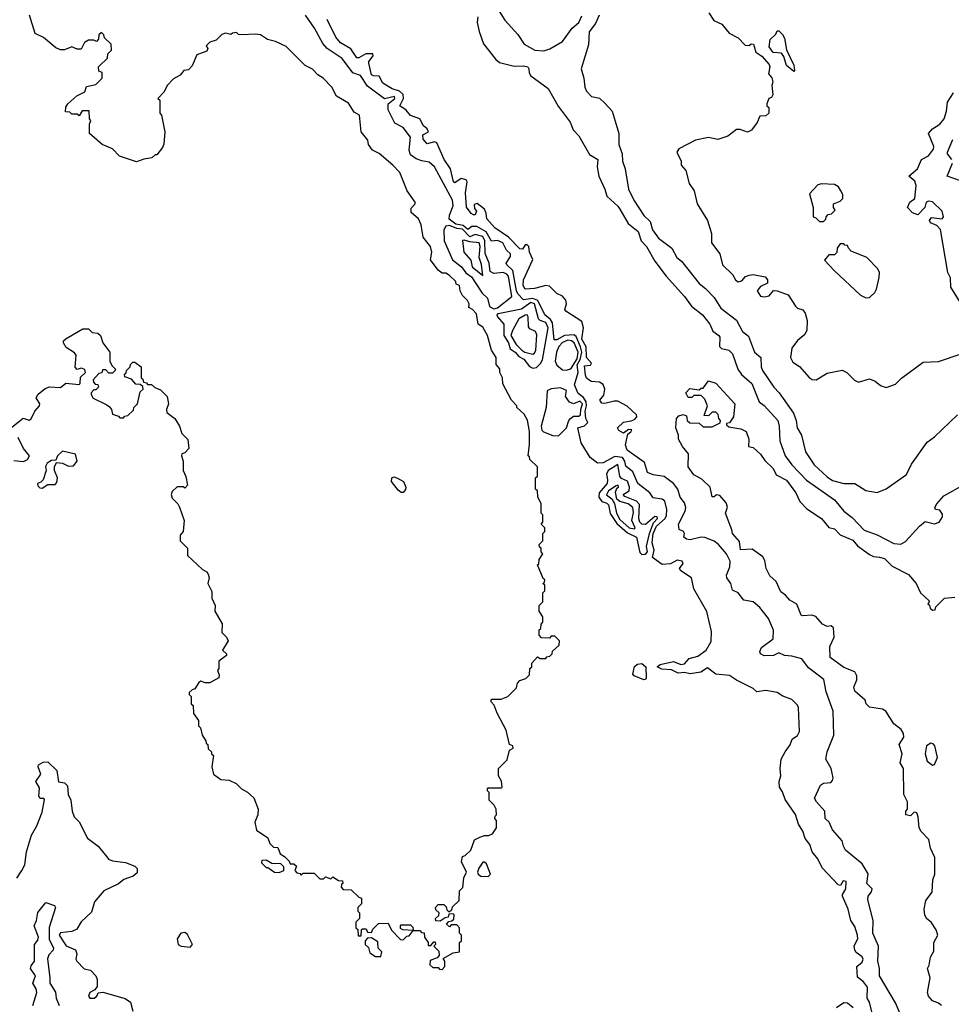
# Model space of a CAD drawing. Extents: x 1861455 to 2058065, y 200073 to 437907.
# Tile 41 of 256: x 1938254 to 1943286, y 270582 to 275900. Entities that reach past the tile are written whole.
import ezdxf

# ---------------------------------------------------------------- set-up
doc = ezdxf.new("R2010")
doc.units = 0

msp = doc.modelspace()

# ---------------------------------------------------------------- linework, layer by layer
at = {"layer": '0CON05XD'}
for points in [[(1940535, 270770), (1940550, 270785), (1940550, 270815), (1940541.7, 270828.3), (1940595, 270860), (1940630, 270865), (1940630, 270915), (1940640, 270925), (1940640, 270955), (1940630, 270965), (1940630, 270995), (1940615, 271010), (1940585, 271010), (1940575, 271000), (1940560, 271015), (1940571.7, 271028.3), (1940588.3, 271031.7), (1940598.3, 271041.7), (1940600, 271065), (1940595, 271070), (1940571.7, 271068.3), (1940568.3, 271051.7), (1940551.7, 271048.3), (1940525, 271030), (1940501.7, 271031.7), (1940500, 271045), (1940518.3, 271061.7), (1940520, 271075), (1940501.7, 271091.7), (1940500, 271105), (1940515, 271120), (1940545, 271120), (1940558.3, 271108.3), (1940561.7, 271091.7), (1940571.7, 271081.7), (1940588.3, 271091.7), (1940591.7, 271108.3), (1940627, 271143), (1940630, 271195), (1940647, 271213), (1940652.5, 271265), (1940666.7, 271295), (1940640.7, 271350.7), (1940645, 271380), (1940660, 271385), (1940690, 271415), (1940710.7, 271469.3), (1940740, 271485), (1940765, 271493.3), (1940787, 271493), (1940807, 271503), (1940830, 271535), (1940830, 271575), (1940820, 271585), (1940821.7, 271598.3), (1940830, 271605), (1940827.5, 271635), (1940816.7, 271656.7), (1940790, 271685), (1940790, 271725), (1940780, 271735), (1940780, 271745), (1940785, 271750), (1940855, 271750), (1940860, 271755), (1940857, 271787), (1940840, 271815), (1940840, 271855), (1940887, 271903), (1940900, 271955), (1940920, 271965), (1940918.3, 271978.3), (1940900, 271985), (1940881.7, 272061.7), (1940832.5, 272155), (1940817, 272197), (1940800, 272215), (1940800, 272225), (1940805, 272230), (1940855, 272230), (1940890, 272245), (1940938.3, 272291.7), (1940943, 272317), (1940955, 272330), (1940988.3, 272341.7), (1941008.3, 272361.7), (1941010, 272395), (1941020, 272405), (1941020, 272425), (1941051.7, 272458.3), (1941065, 272450), (1941095, 272450), (1941101.7, 272458.3), (1941118.3, 272461.7), (1941130, 272475), (1941131.7, 272488.3), (1941168.3, 272521.7), (1941170, 272545), (1941145, 272570), (1941125, 272570), (1941115, 272560), (1941071.7, 272561.7), (1941060, 272575), (1941060, 272605), (1941068.3, 272611.7), (1941070, 272635), (1941080, 272645), (1941080, 272675), (1941060, 272705), (1941060, 272735), (1941080, 272755), (1941080, 272805), (1941090, 272815), (1941090, 272845), (1941080, 272855), (1941088.3, 272861.7), (1941090, 272875), (1941081.7, 272881.7), (1941050, 272955), (1941058.3, 272961.7), (1941060, 272985), (1941080, 273015), (1941070, 273025), (1941070, 273045), (1941061.7, 273051.7), (1941060, 273065), (1941080, 273085), (1941080, 273125), (1941090, 273135), (1941090, 273155), (1941070, 273175), (1941080, 273185), (1941080, 273225), (1941070, 273235), (1941070, 273285), (1941053, 273323), (1941050, 273355), (1941040, 273365), (1941040, 273425), (1941050, 273435), (1941050, 273485), (1941010, 273525), (1941008.3, 273538.3), (1941000, 273545), (1941007.5, 273605), (1941007.5, 273675), (1940997, 273737), (1940979.3, 273769.3), (1940940, 273805), (1940940, 273815), (1940910, 273845), (1940863, 273933), (1940862.5, 273965), (1940847.5, 273995), (1940847.5, 274015), (1940828.3, 274038.3), (1940826.7, 274075), (1940802.5, 274115), (1940780, 274195), (1940755, 274240), (1940730, 274255), (1940721.7, 274311.7), (1940700, 274335), (1940680, 274345), (1940682.5, 274365), (1940673, 274383), (1940645, 274410), (1940632.5, 274435), (1940630, 274465), (1940611.7, 274471.7), (1940610, 274485), (1940575, 274517.5), (1940555, 274530), (1940535, 274530), (1940515, 274547.5), (1940473, 274603), (1940479.2, 274645), (1940472, 274675), (1940432.5, 274725), (1940421.7, 274791.7), (1940407.5, 274825), (1940368.3, 274858.3), (1940368.3, 274881.7), (1940390, 274905), (1940390, 274915), (1940347.5, 274975), (1940307.5, 275075), (1940270, 275115), (1940195, 275177.5), (1940160, 275195), (1940137.5, 275225), (1940135, 275250), (1940097.5, 275295), (1940090, 275385), (1940060.7, 275400.7), (1940029.3, 275449.3), (1939965, 275487.5), (1939940, 275535), (1939892.5, 275585), (1939865, 275602.5), (1939835, 275633.3), (1939795, 275652.5), (1939692.5, 275755), (1939635, 275782.5), (1939593, 275793), (1939555, 275817.5), (1939525, 275822.5), (1939455, 275817.5), (1939435, 275820), (1939425, 275830), (1939403, 275827), (1939395, 275820), (1939365, 275827.5), (1939345, 275820), (1939315, 275790), (1939281.7, 275778.3), (1939261.7, 275758.3), (1939270, 275745), (1939265, 275730), (1939210.7, 275709.3), (1939185, 275650), (1939165, 275630), (1939140, 275625), (1939120, 275600), (1939085, 275580), (1939050, 275545), (1939035, 275510), (1939000, 275475), (1939010, 275465), (1939010, 275395), (1939020, 275385), (1939037.5, 275295), (1939031.7, 275228.3), (1939025, 275210), (1938995, 275170), (1938985, 275170), (1938967, 275153), (1938925, 275147.5), (1938885, 275132.5), (1938793, 275163), (1938755, 275202.5), (1938700, 275225), (1938630, 275285), (1938630, 275335), (1938637.5, 275355), (1938630, 275365), (1938628.3, 275408.3), (1938591.7, 275408.3), (1938575, 275380), (1938565, 275390), (1938535, 275390), (1938525, 275400), (1938501.7, 275401.7), (1938503, 275427), (1938513.6, 275446.4), (1938561.7, 275488.3), (1938605, 275510), (1938615, 275540), (1938665, 275550), (1938700, 275585), (1938700, 275615), (1938681.7, 275621.7), (1938680, 275645), (1938728.3, 275691.7), (1938730, 275715), (1938750, 275735), (1938748.3, 275768.3), (1938711.7, 275801.7), (1938708.3, 275818.3), (1938695, 275830), (1938681.7, 275818.3), (1938680, 275795), (1938668.3, 275781.7), (1938655, 275790), (1938625, 275790), (1938603.6, 275776.4), (1938585, 275740), (1938565, 275740), (1938535, 275752.5), (1938495, 275737.5), (1938475, 275737.5), (1938448.3, 275748.3), (1938383, 275803), (1938337.5, 275825), (1938307.5, 275925)], [(1942868.3, 270498.3), (1942843.9, 270593.9), (1942832, 270615), (1942832.9, 270675), (1942812.6, 270702.6), (1942778.8, 270728.8), (1942776, 270785), (1942805, 270809.4), (1942810.4, 270825), (1942805, 270837.8), (1942771.9, 270861.9), (1942764.2, 270874.2), (1942762.3, 270897.7), (1942781.9, 270935), (1942780, 270955), (1942765, 271001.2), (1942744.1, 271034.1), (1942728.8, 271095), (1942697.5, 271165), (1942697.5, 271175), (1942716.2, 271205), (1942718.8, 271245), (1942701.2, 271248.8), (1942686.7, 271223.3), (1942675, 271227.5), (1942589.3, 271319.3), (1942565, 271367.5), (1942533.8, 271405), (1942521.2, 271445), (1942497.6, 271477.6), (1942485, 271517.5), (1942460, 271555), (1942445, 271607.5), (1942388.3, 271688.3), (1942375, 271730), (1942357.5, 271755), (1942356.7, 271785), (1942366, 271815), (1942361.2, 271855), (1942366.7, 271905), (1942388.8, 271945), (1942415, 271982.5), (1942426.4, 272013.6), (1942455, 272033.3), (1942465.8, 272055), (1942460, 272185), (1942455, 272197.5), (1942425, 272227.5), (1942376.4, 272246.4), (1942345, 272266.7), (1942285, 272277.5), (1942235, 272270), (1942215, 272287.5), (1942125, 272332), (1942087.9, 272357.9), (1942014.5, 272364.5), (1941969.3, 272399.3), (1941933.5, 272376.5), (1941875, 272367.5), (1941845, 272373.1), (1941810.6, 272370.6), (1941775, 272388.8), (1941721.7, 272391.7), (1941697.5, 272405), (1941712.7, 272417.3), (1941785, 272433.3), (1941825, 272416.2), (1941845, 272420), (1941870.6, 272449.4), (1941917.2, 272462.8), (1941962, 272495), (1941988.7, 272541.3), (1941990.8, 272595), (1941966.4, 272703.6), (1941896.2, 272825), (1941883.3, 272885), (1941825, 272923.3), (1941817.5, 272935), (1941837.6, 272962.4), (1941832.9, 272975), (1941805, 272981.2), (1941768.9, 272961.1), (1941725, 272957.5), (1941671.8, 272995), (1941681.6, 273035), (1941669.5, 273075), (1941675.5, 273125), (1941693.4, 273165), (1941740.5, 273205), (1941748.3, 273221.7), (1941749, 273255), (1941739.3, 273299.3), (1941725, 273310.4), (1941675, 273317.5), (1941657.5, 273345), (1941592.9, 273395), (1941565, 273457.5), (1941527.6, 273487.6), (1941522.5, 273515), (1941510, 273535), (1941469, 273541), (1941405, 273506.2), (1941375, 273504), (1941335.7, 273535.7), (1941287.5, 273615), (1941268.8, 273695), (1941305, 273707.1), (1941323.1, 273725), (1941312.2, 273745), (1941308, 273785), (1941316.4, 273815), (1941313.8, 273835), (1941299.8, 273859.8), (1941271.2, 273881.2), (1941251.6, 273928.4), (1941270.3, 273995), (1941265.9, 274035), (1941281.6, 274065), (1941291, 274105), (1941283.4, 274133.4), (1941259.3, 274189.3), (1941247.6, 274197.6), (1941196.5, 274193.5), (1941155, 274170.9), (1941141, 274171), (1941132.5, 274262.5), (1941121, 274281), (1941091.3, 274305), (1941052.6, 274382.6), (1941025, 274394.1), (1940975, 274386), (1940945, 274419.5), (1940937, 274435), (1940918.3, 274545), (1940884.5, 274575), (1940881.5, 274585), (1940905, 274620), (1940905.9, 274635), (1940882.5, 274655), (1940863.6, 274695), (1940835, 274707.8), (1940802.9, 274702.9), (1940773.6, 274753.6), (1940723, 274783), (1940696.6, 274783.4), (1940675, 274766.8), (1940648.7, 274788.7), (1940609.5, 274795), (1940573.2, 274823.2), (1940575.5, 274845), (1940595.4, 274895), (1940590.8, 274925), (1940495, 275105.5), (1940465, 275129.6), (1940426.9, 275136.9), (1940395, 275147.7), (1940365, 275169.6), (1940357.5, 275195), (1940365, 275265.7), (1940325, 275318.5), (1940280.5, 275340.5), (1940243.8, 275413.8), (1940243.8, 275446.2), (1940280.8, 275475), (1940278.6, 275485), (1940225, 275471.8), (1940131.8, 275541.8), (1940095, 275598.1), (1940052.9, 275612.9), (1939995, 275690.4), (1939915.5, 275745), (1939891.4, 275771.4), (1939845.4, 275855), (1939798, 275925)], [(1940832, 275965), (1940875, 275896.7), (1940945, 275820), (1940978.3, 275768.3), (1941035.9, 275735.9), (1941085, 275732.5), (1941117.9, 275742.1), (1941185, 275782), (1941238, 275855), (1941273.8, 275885), (1941289.7, 275920.3)], [(1941383.1, 275925), (1941365, 275880), (1941330, 275835), (1941325.7, 275765), (1941287.1, 275635), (1941300.6, 275585), (1941305.7, 275535.7), (1941315, 275513.3), (1941342.5, 275485), (1941385, 275476.2), (1941417, 275447), (1941453.3, 275405), (1941471.2, 275351.2), (1941489.4, 275285), (1941490, 275225), (1941508.6, 275175), (1941510.6, 275135), (1941524.4, 275095), (1941542, 274985), (1941570.8, 274925), (1941625, 274842.5), (1941659.5, 274809.6), (1941671.8, 274765), (1941705, 274719.2), (1941776.4, 274666.3), (1941802.9, 274615), (1941828.6, 274595), (1941924.6, 274474.6), (1941958.5, 274448.5), (1942005, 274399.2), (1942040.9, 274340.9), (1942126.4, 274276.4), (1942157.9, 274215), (1942190.8, 274190.8), (1942223.5, 274105), (1942257.5, 274075), (1942259.2, 274025), (1942265.7, 274005), (1942327.8, 273915), (1942357.1, 273885), (1942433.3, 273775), (1942448.9, 273735), (1942454.3, 273695), (1942477.1, 273655), (1942498.1, 273565), (1942546, 273495), (1942615, 273430.6), (1942645, 273411.1), (1942705, 273395.6), (1942765, 273395.6), (1942825, 273356.2), (1942885, 273346.7), (1942933.6, 273366.4), (1943045, 273443.8), (1943071.2, 273498.8), (1943155, 273618.8), (1943195, 273646.2), (1943320, 273765)], [(1941976.4, 275936.4), (1942003.3, 275895), (1942046.1, 275876.1), (1942087, 275827), (1942135, 275802.5), (1942173, 275763), (1942195, 275760), (1942205, 275770), (1942218.3, 275768.3), (1942230, 275725), (1942263, 275703), (1942301.7, 275658.3), (1942306.7, 275645), (1942298.3, 275608.3), (1942316.1, 275586.1), (1942322.5, 275565), (1942317.5, 275545), (1942322.5, 275495), (1942315, 275480), (1942300, 275475), (1942290, 275445), (1942290, 275435), (1942300, 275425), (1942300, 275395), (1942285, 275380), (1942251.7, 275378.3), (1942237.5, 275345), (1942206.4, 275303.6), (1942185, 275293.3), (1942146.4, 275306.4), (1942125, 275306.7), (1942078.3, 275271.7), (1942025, 275253.3), (1941975, 275263.3), (1941905, 275248.8), (1941815, 275202.5), (1941803.3, 275185), (1941826.4, 275136.4), (1941827.5, 275115), (1941852.5, 275085), (1941870, 275015), (1941897.5, 274975), (1941913.3, 274905), (1941970, 274815), (1941990, 274745), (1941991.4, 274695), (1942036, 274635), (1942050, 274575), (1942105, 274523.8), (1942120.6, 274495), (1942135, 274484.6), (1942155, 274488.9), (1942175, 274512), (1942195, 274520), (1942215, 274523.3), (1942280.5, 274510.4), (1942293.3, 274495), (1942293.6, 274476.4), (1942255, 274459.2), (1942236.7, 274435), (1942255, 274406.9), (1942277.4, 274402.6), (1942302.4, 274407.7), (1942325, 274436.7), (1942345, 274436.2), (1942405, 274413.3), (1942445, 274352.5), (1942455, 274342.5), (1942485, 274332.5), (1942497.5, 274315), (1942507.5, 274275), (1942506.4, 274223.6), (1942495, 274200), (1942455, 274167.5), (1942423.9, 274126.1), (1942417.5, 274075), (1942430.7, 274050.7), (1942466.4, 274026.4), (1942518, 273968), (1942535, 273956.5), (1942555.5, 273954.6), (1942615, 273990), (1942696.1, 274006.1), (1942722.5, 273995), (1942763.6, 273953.6), (1942785, 273942.5), (1942845, 273960), (1942875, 273947.5), (1942903.9, 273923.9), (1942935, 273913.8), (1942985, 273932), (1943017, 273963), (1943135, 274050), (1943216.4, 274053.6), (1943340, 274095)], [(1943009.4, 270529.4), (1942985, 270588.8), (1942898.5, 270735), (1942898.2, 270775), (1942889.4, 270815), (1942892, 270895), (1942862.7, 270965), (1942864, 271035), (1942835.6, 271145), (1942837.8, 271165), (1942855, 271188.6), (1942858.6, 271205), (1942830, 271235), (1942837.2, 271287.2), (1942805, 271340), (1942715, 271414.2), (1942703.1, 271435), (1942697.1, 271465), (1942644.6, 271524.6), (1942627.1, 271565), (1942604.5, 271585), (1942603.1, 271625), (1942557.1, 271675), (1942547.5, 271695), (1942580, 271765), (1942595, 271776.2), (1942635, 271780), (1942645, 271790), (1942647.8, 271805), (1942636.4, 271855), (1942608.8, 271905), (1942616.2, 271945), (1942650.8, 272035), (1942647.1, 272165), (1942609.3, 272269.3), (1942596.7, 272336.7), (1942515, 272398.8), (1942478.1, 272448.1), (1942425, 272462.5), (1942385.7, 272465.7), (1942355, 272480), (1942325, 272465.6), (1942275, 272464.5), (1942256.2, 272475), (1942252.7, 272487.3), (1942260.9, 272509.1), (1942323.8, 272556.2), (1942325, 272602.5), (1942298.6, 272665), (1942252, 272725), (1942215, 272756.2), (1942165, 272764.2), (1942134, 272805), (1942105, 272818.8), (1942096, 272855), (1942073.6, 272885), (1942070.9, 272899.1), (1942090.4, 272945), (1942091.8, 272975), (1942072.2, 273015), (1942028.9, 273065), (1942005, 273082.5), (1941955, 273103.5), (1941935, 273105.5), (1941875, 273090), (1941855, 273093.6), (1941841.9, 273105), (1941845.5, 273125), (1941839.2, 273135), (1941815.5, 273145.5), (1941812.9, 273175), (1941849.4, 273245), (1941852.2, 273265), (1941845, 273290), (1941821.6, 273321.6), (1941808.5, 273365), (1941785.2, 273395.2), (1941735, 273432.1), (1941675, 273441.8), (1941644.7, 273454.7), (1941628.9, 273508.9), (1941534.7, 273575), (1941526.4, 273603.6), (1941538.3, 273661.7), (1941555, 273673.3), (1941560, 273685), (1941542.9, 273687.1), (1941515, 273667.5), (1941490.7, 273680.7), (1941483.8, 273695), (1941515, 273725.8), (1941557.6, 273732.4), (1941575, 273740.8), (1941587.5, 273755), (1941585, 273766), (1941535, 273812), (1941485, 273838.8), (1941465, 273840), (1941415, 273826), (1941398.8, 273828.8), (1941388, 273845), (1941408.8, 273871.2), (1941414.5, 273905), (1941405, 273930), (1941385, 273942.2), (1941341.2, 273945), (1941315, 273964.2), (1941309.5, 273979.5), (1941305, 274030), (1941336.4, 274033.6), (1941342, 274045), (1941314.7, 274074.7), (1941313.4, 274133.4), (1941291.2, 274175), (1941299.5, 274235), (1941289.5, 274269.5), (1941204.2, 274325), (1941198.9, 274335), (1941208.4, 274365), (1941203.1, 274385), (1941185, 274406.8), (1941155, 274420.9), (1941115, 274461.2), (1941095, 274464.8), (1941035, 274448), (1940984.4, 274445), (1940973.1, 274465), (1940974.6, 274495.4), (1941025.8, 274605), (1941007.7, 274645), (1941004.3, 274675), (1940995, 274684.3), (1940985, 274684), (1940969.4, 274660.6), (1940955, 274662), (1940895, 274724.7), (1940821.1, 274775), (1940777.1, 274825), (1940774.4, 274855.6), (1940765, 274876.1), (1940725, 274906.9), (1940708.6, 274901.4), (1940710.6, 274880.6), (1940722, 274865), (1940715, 274846.7), (1940705, 274846.2), (1940693, 274853), (1940667.3, 274887.3), (1940661.4, 274965), (1940670.5, 275025), (1940664.7, 275034.6), (1940637.9, 275042.1), (1940605, 275018.8), (1940596.7, 275025), (1940580, 275095), (1940546.5, 275145), (1940507.1, 275235), (1940495, 275240.5), (1940455, 275230), (1940433.3, 275255), (1940432.2, 275277.8), (1940461.2, 275295), (1940455, 275311.2), (1940435, 275327.5), (1940414.4, 275364.4), (1940365, 275381.8), (1940340.6, 275410.6), (1940307.5, 275435), (1940326.7, 275475), (1940326, 275496), (1940305, 275513.3), (1940265.9, 275525.9), (1940215, 275557.1), (1940195.5, 275595.5), (1940165, 275596), (1940155, 275602), (1940139.5, 275665), (1940140.6, 275675), (1940162.5, 275705), (1940160.8, 275715), (1940123.6, 275716.4), (1940085, 275693.8), (1940075, 275693.8), (1940042.1, 275742.1), (1939986.7, 275775), (1939962, 275805), (1939915, 275900.8)], [(1940728.6, 275915), (1940725.6, 275885), (1940735.4, 275835.4), (1940759.4, 275769.4), (1940825, 275684.2), (1940845, 275668.6), (1940925, 275649.2), (1940975, 275650.4), (1940998, 275645), (1941004.3, 275635), (1941005, 275612.5), (1941015, 275596.2), (1941109.2, 275529.2), (1941162.4, 275432.4), (1941227, 275347), (1941244.3, 275304.3), (1941275, 275272.5), (1941331.9, 275171.9), (1941376.2, 275145), (1941372.9, 275105), (1941382.9, 275055), (1941414.6, 274984.6), (1941425, 274946.2), (1941485, 274893.1), (1941495.8, 274875.8), (1941540, 274800), (1941595, 274756.7), (1941610, 274705), (1941640.5, 274675), (1941684.4, 274595), (1941745.5, 274515.5), (1941845.7, 274405), (1941883.2, 274353.2), (1941941.4, 274305), (1941982.1, 274255), (1941997.3, 274217.3), (1942031.2, 274195), (1942036, 274185), (1942034.8, 274134.8), (1942045, 274124.2), (1942084.1, 274114.1), (1942104.4, 274095), (1942133.1, 274013.1), (1942153.7, 273983.7), (1942208.5, 273935), (1942247.8, 273835), (1942275.3, 273815.3), (1942348.2, 273735), (1942356.1, 273705), (1942359.5, 273625), (1942388.1, 273545), (1942425.3, 273495.3), (1942503.4, 273413.4), (1942655.8, 273305.7), (1942705, 273245.8), (1942751.5, 273211.5), (1942815, 273141.9), (1942885, 273117.1), (1942975, 273071.1), (1943013.8, 273066.2), (1943038, 273082), (1943113.8, 273165), (1943145, 273190), (1943195, 273176.2), (1943221.2, 273185), (1943238, 273215), (1943238.3, 273228.3), (1943225, 273250), (1943200, 273255), (1943197.5, 273265), (1943207.5, 273285), (1943245, 273327.5), (1943355, 273388.8)], [(1942435, 275620), (1942395, 275652.5), (1942381.7, 275701.7), (1942369.3, 275719.3), (1942323, 275723), (1942303, 275753), (1942307.5, 275792.5), (1942338.3, 275821.7), (1942345, 275840), (1942355, 275840), (1942375, 275820), (1942385, 275800), (1942396.7, 275736.7), (1942436.2, 275655), (1942440, 275625), (1942435, 275620)], [(1943334.5, 274374.5), (1943284.2, 274455), (1943282.5, 274505), (1943266.5, 274535), (1943227.3, 274767.3), (1943208.3, 274788.3), (1943173.6, 274803.6), (1943167.5, 274815), (1943178.3, 274831.7), (1943237.5, 274825), (1943244, 274836), (1943236, 274865), (1943185.3, 274915.3), (1943165, 274920), (1943150, 274915), (1943142.9, 274885), (1943105, 274845.8), (1943076.4, 274856.4), (1943049.2, 274885), (1943061.4, 274915), (1943088.8, 274935), (1943095.9, 275005), (1943088.4, 275028.4), (1943057.1, 275055), (1943103.6, 275095), (1943125.9, 275144.1), (1943163.3, 275165), (1943189.9, 275200.1), (1943191.9, 275215), (1943163.8, 275285), (1943185, 275311.2), (1943225, 275336), (1943246.9, 275365), (1943260.8, 275405), (1943266.2, 275455), (1943297.5, 275505)], [(1943289.5, 275145), (1943266.2, 275175), (1943266.2, 275185), (1943295, 275252)], [(1943335, 275028.8), (1943263.3, 275055), (1943292.3, 275125)], [(1942595, 274810), (1942608.3, 274821.7), (1942610, 274835), (1942621.7, 274848.3), (1942638.3, 274851.7), (1942658.3, 274871.7), (1942650, 274885), (1942650, 274905), (1942685, 274920), (1942700, 274935), (1942700, 274955), (1942690, 274975), (1942676.4, 274996.4), (1942655, 275010), (1942585, 275012.5), (1942565, 275007.5), (1942520.7, 274959.3), (1942540, 274885), (1942540, 274835), (1942555, 274830), (1942575, 274810), (1942595, 274810)], [(1940815, 274338), (1940835, 274344.3), (1940911.8, 274405), (1940893.3, 274515), (1940885, 274526.2), (1940865, 274534.7), (1940815, 274529.1), (1940795, 274539.5), (1940789.8, 274585), (1940767.5, 274637.5), (1940766, 274706), (1940755, 274729.2), (1940715, 274740.2), (1940685, 274726.9), (1940645, 274768.3), (1940615, 274772.8), (1940575, 274789.2), (1940554.9, 274785.1), (1940544.6, 274765), (1940547.3, 274705), (1940592.1, 274602.1), (1940641.2, 274565), (1940663, 274533), (1940695, 274511.2), (1940752.5, 274422.5), (1940780.8, 274395), (1940791.4, 274351.4), (1940815, 274338)], [(1940755, 274517.5), (1940747.9, 274577.9), (1940736.1, 274616.1), (1940741, 274675), (1940735, 274694.5), (1940685, 274699.4), (1940655, 274709.5), (1940645, 274706.7), (1940652.2, 274645), (1940690.7, 274600.7), (1940697.2, 274565), (1940755, 274517.5)], [(1942825, 274397.5), (1942845, 274400), (1942873, 274427), (1942882.5, 274445), (1942897, 274507), (1942897.5, 274535), (1942890, 274555), (1942830, 274615), (1942745, 274650), (1942730, 274665), (1942725, 274680), (1942711.7, 274681.7), (1942705, 274690), (1942685, 274690), (1942670, 274665), (1942668.3, 274641.7), (1942655, 274630), (1942625, 274630), (1942601.7, 274601.7), (1942652.5, 274545), (1942795, 274412.5), (1942825, 274397.5)], [(1941025, 274017.7), (1941045, 274021.2), (1941067.7, 274042.3), (1941078.1, 274061.9), (1941109.3, 274235), (1941096, 274265), (1941065, 274274.8), (1941056, 274285), (1941035, 274364.4), (1941015, 274372.2), (1940965, 274335.9), (1940838.6, 274311.4), (1940832, 274305), (1940834.2, 274295), (1940868.5, 274255), (1940868.8, 274195), (1940894.6, 274155), (1940902.8, 274122.8), (1940930.7, 274105), (1940950.2, 274080.2), (1940976.2, 274066.2), (1941007.1, 274027.1), (1941025, 274017.7)], [(1941025, 274093.8), (1941035, 274098.9), (1941041.1, 274115), (1941047.8, 274197.8), (1941040, 274215), (1941010.2, 274230.2), (1941001.6, 274241.6), (1941000, 274295), (1940995.4, 274305.4), (1940985, 274304.5), (1940950.5, 274285), (1940915, 274220.6), (1940907.5, 274195), (1940934.9, 274144.9), (1940965.9, 274115), (1940981.9, 274105), (1941025, 274093.8)], [(1938211.7, 273698.3), (1938273, 273747), (1938305, 273736.2), (1938315, 273743.3), (1938335.6, 273785), (1938361.4, 273815), (1938362.5, 273825), (1938343, 273857), (1938353.6, 273876.4), (1938391.7, 273908.3), (1938415, 273916.7), (1938475, 273913.3), (1938502.5, 273937.5), (1938575, 273930), (1938580, 273935), (1938581.7, 273968.3), (1938610, 273995), (1938605, 274010), (1938585, 274017.5), (1938565, 274010), (1938553, 274023), (1938558.8, 274088.8), (1938550.5, 274100.4), (1938505, 274130), (1938490, 274155), (1938490, 274165), (1938505, 274177.5), (1938595, 274230), (1938625, 274230), (1938645, 274210), (1938675, 274207.5), (1938690, 274195), (1938702.5, 274155), (1938740, 274105), (1938740, 274055), (1938751.7, 274031.7), (1938770, 274015), (1938770, 274005), (1938755, 273990), (1938735, 273990), (1938718.3, 274008.3), (1938701.7, 274008.3), (1938698.3, 273991.7), (1938681.7, 273988.3), (1938650, 273955), (1938651.7, 273941.7), (1938661.7, 273931.7), (1938675, 273930), (1938680, 273915), (1938665, 273900), (1938655, 273900), (1938640, 273885), (1938640, 273875), (1938650, 273855), (1938725, 273820), (1938738.3, 273808.3), (1938750, 273795), (1938755, 273770), (1938788.3, 273758.3), (1938795, 273750), (1938815, 273750), (1938821.7, 273758.3), (1938838.3, 273761.7), (1938868.3, 273791.7), (1938870, 273805), (1938890, 273825), (1938905, 273890), (1938920, 273905), (1938918.3, 273918.3), (1938905, 273930), (1938881.7, 273931.7), (1938858.3, 273958.3), (1938821.7, 273971.7), (1938820, 273985), (1938828.3, 273991.7), (1938830, 274005), (1938850, 274025), (1938851.7, 274038.3), (1938865, 274050), (1938875, 274050), (1938910, 274025), (1938910, 273965), (1938918.3, 273958.3), (1938921.7, 273941.7), (1938938.3, 273938.3), (1938945, 273930), (1938965, 273930), (1938983, 273913), (1939015, 273900), (1939050, 273865), (1939057.5, 273825), (1939046.2, 273795), (1939048.3, 273778.3), (1939092.5, 273745), (1939117.5, 273705), (1939130, 273665), (1939161.7, 273631.7), (1939167, 273583), (1939145, 273560), (1939130, 273555), (1939127.5, 273545), (1939137.5, 273515), (1939137.5, 273465), (1939151.7, 273431.7), (1939160, 273385), (1939145, 273370), (1939137.5, 273377.5), (1939105, 273376.7), (1939078.2, 273351.8), (1939072.2, 273335), (1939077.1, 273315), (1939107.5, 273285), (1939117, 273267), (1939142.5, 273195), (1939137.5, 273135), (1939120, 273115), (1939120, 273085), (1939160, 273045), (1939160, 273005), (1939240.7, 272930.7), (1939265, 272917.5), (1939272.5, 272905), (1939276.7, 272885), (1939270, 272855), (1939291.7, 272811.7), (1939292.5, 272775), (1939310, 272735), (1939307.5, 272705), (1939347, 272637), (1939345, 272590), (1939370, 272565), (1939380, 272545), (1939350, 272495), (1939370, 272475), (1939370, 272465), (1939330, 272435), (1939330, 272395), (1939322.5, 272385), (1939331.7, 272361.7), (1939330, 272345), (1939281.7, 272318.3), (1939255, 272317.5), (1939233, 272327), (1939220.7, 272319.3), (1939200, 272285), (1939185, 272280), (1939170, 272265), (1939170, 272255), (1939180, 272245), (1939180, 272205), (1939190, 272195), (1939193, 272153), (1939220, 272115), (1939220, 272085), (1939230, 272075), (1939240, 272035), (1939260, 272005), (1939261.7, 271991.7), (1939270, 271985), (1939271.7, 271961.7), (1939290, 271945), (1939290, 271935), (1939300, 271925), (1939292.5, 271865), (1939300, 271825), (1939340, 271795), (1939385, 271792.5), (1939423.6, 271773.6), (1939452.5, 271745), (1939485, 271727.5), (1939517.7, 271697.7), (1939542, 271635), (1939540, 271605), (1939523.8, 271565), (1939533, 271523), (1939595, 271480), (1939605, 271450), (1939625, 271430), (1939648.3, 271428.3), (1939660, 271395), (1939685, 271380), (1939710, 271355), (1939715, 271340), (1939735, 271340), (1939748.3, 271328.3), (1939740, 271305), (1939751.7, 271291.7), (1939768.3, 271288.3), (1939775, 271280), (1939785, 271290), (1939845, 271290), (1939875, 271260), (1939895, 271260), (1939905, 271270), (1939935, 271260), (1939945, 271270), (1939975, 271250), (1939998.3, 271248.3), (1940000, 271235), (1939991.7, 271228.3), (1939990, 271215), (1940001.7, 271201.7), (1940045, 271200), (1940085, 271160), (1940100, 271155), (1940100, 271125), (1940080, 271105), (1940080, 271085), (1940090, 271075), (1940090, 271045), (1940070, 271025), (1940070, 270995), (1940080, 270985), (1940081.7, 270951.7), (1940098.3, 270951.7), (1940100, 270985), (1940105, 270990), (1940125, 270990), (1940131.7, 270971.7), (1940155, 270970), (1940161.7, 270988.3), (1940191.7, 271018.3), (1940245, 271020), (1940261.7, 270981.7), (1940311.7, 270931.7), (1940325, 270930), (1940345, 270950), (1940358.3, 270951.7), (1940380, 270980), (1940323, 270983), (1940311.7, 270991.7), (1940310, 271005), (1940315, 271010), (1940365, 271010), (1940378.3, 270998.3), (1940380, 270980), (1940415, 270980), (1940425, 270970), (1940438.3, 270968.3), (1940440, 270945), (1940460, 270915), (1940460, 270900), (1940475, 270900), (1940491.7, 270918.3), (1940498.3, 270918.3), (1940500, 270905), (1940490, 270895), (1940518.3, 270868.3), (1940520, 270845), (1940508.3, 270831.7), (1940471.7, 270818.3), (1940470, 270795), (1940485, 270780), (1940515, 270780), (1940521.7, 270771.7), (1940535, 270770)], [(1941205, 274006.2), (1941225, 274013.1), (1941235, 274019.2), (1941265, 274067.4), (1941269.7, 274105), (1941248.9, 274155), (1941235, 274166.2), (1941215, 274168.8), (1941185, 274156.9), (1941166, 274135), (1941153.8, 274105), (1941145.5, 274055), (1941154.7, 274034.7), (1941185, 274009.5), (1941205, 274006.2)], [(1941165, 273652.8), (1941208.3, 273695), (1941219.3, 273735), (1941228.4, 273745), (1941245, 273757.8), (1941275, 273758.5), (1941283.2, 273765), (1941284.2, 273795), (1941293.9, 273825), (1941279.9, 273839.9), (1941245, 273825.2), (1941223.4, 273833.4), (1941202.1, 273865), (1941207.6, 273897.6), (1941175, 273910.9), (1941124.7, 273905.4), (1941102.5, 273895), (1941097.5, 273805), (1941070, 273705), (1941073.6, 273683.6), (1941083, 273673), (1941133.7, 273653.7), (1941165, 273652.8)], [(1943232.5, 270575), (1943217.7, 270587.7), (1943185, 270600), (1943163.3, 270625), (1943156.7, 270645), (1943172.5, 270725), (1943157.5, 270775), (1943166.4, 270793.6), (1943173, 270837), (1943191.7, 270868.3), (1943192.5, 270915), (1943212.5, 270955), (1943203.6, 270983.6), (1943177.5, 271025), (1943153.6, 271043.6), (1943143, 271063), (1943140, 271095), (1943148.3, 271141.7), (1943183, 271187), (1943186.4, 271253.6), (1943196.7, 271285), (1943197.5, 271375), (1943173.3, 271425), (1943165, 271472.5), (1943122.5, 271515), (1943112.5, 271535), (1943107.5, 271595), (1943100, 271615), (1943085, 271620), (1943065, 271600), (1943040, 271605), (1943040, 271625), (1943050, 271635), (1943050, 271675), (1943030, 271715), (1943027.5, 271855), (1943010, 271885), (1943021.2, 271935), (1943004.2, 271985), (1943029.2, 272025), (1943027.5, 272045), (1943015.5, 272065.5), (1942975, 272096.7), (1942933.3, 272165), (1942915, 272176.2), (1942845, 272186.7), (1942826.7, 272205), (1942820, 272225), (1942765, 272273.8), (1942760, 272295), (1942776.2, 272335), (1942776.7, 272355), (1942765, 272376.7), (1942705, 272401.2), (1942632, 272455), (1942630, 272515), (1942652.5, 272565), (1942650, 272615), (1942636.4, 272626.4), (1942615, 272622.5), (1942590, 272635), (1942555, 272676.7), (1942533.6, 272683.6), (1942485, 272679.2), (1942475, 272684), (1942452.3, 272742.3), (1942413.3, 272765), (1942391.2, 272791.2), (1942365, 272810), (1942340, 272865), (1942305.6, 272895.5), (1942286, 272935), (1942278.3, 272978.3), (1942268.2, 272998.2), (1942210.5, 273040.4), (1942146.7, 273036.7), (1942142.3, 273082.3), (1942103.8, 273125), (1942101.2, 273145), (1942066.7, 273235), (1942077, 273267), (1942070.7, 273290.7), (1942035, 273330), (1942017, 273333), (1942005, 273323.3), (1941993.6, 273323.6), (1941984.2, 273375), (1941937.8, 273417.8), (1941895, 273441.2), (1941864, 273485), (1941866.7, 273555), (1941835, 273594), (1941812.5, 273635), (1941812.5, 273655), (1941797.5, 273695), (1941802.5, 273745), (1941815, 273760), (1941837, 273767), (1941855, 273760), (1941860, 273735), (1941873, 273723), (1941925, 273720), (1941945, 273700), (1941995, 273700), (1942038.3, 273721.7), (1942040, 273735), (1942030, 273745), (1942027, 273767), (1942015, 273780), (1941995, 273780), (1941975, 273760), (1941951.7, 273761.7), (1941970, 273815), (1941955, 273850), (1941935, 273870), (1941895, 273870), (1941885, 273860), (1941865, 273860), (1941852.5, 273885), (1941873, 273907), (1941925, 273900), (1941935, 273910), (1941945, 273910), (1941975, 273950), (1942015, 273937.5), (1942116.7, 273825), (1942110, 273755), (1942088.3, 273721.7), (1942071.7, 273718.3), (1942071.7, 273711.7), (1942085, 273700), (1942149.3, 273689.3), (1942177.5, 273675), (1942192.5, 273635), (1942190, 273595), (1942215, 273590), (1942255, 273553.8), (1942278.9, 273518.9), (1942323.3, 273475), (1942340.7, 273440.7), (1942395, 273413.3), (1942446, 273345), (1942467.5, 273297.5), (1942505, 273257.5), (1942585.6, 273205.6), (1942625, 273156.7), (1942655, 273150), (1942685, 273117.5), (1942755, 273088.8), (1942778.6, 273058.6), (1942845, 273011.2), (1942865, 273001.2), (1942897.5, 272997.5), (1942925, 272988.8), (1942967.5, 272947.5), (1943055, 272903.8), (1943096.7, 272855), (1943120, 272805), (1943168.3, 272758.3), (1943160, 272745), (1943168.3, 272738.3), (1943171.7, 272721.7), (1943185, 272710), (1943198.3, 272711.7), (1943201.7, 272728.3), (1943250, 272775), (1943305, 272780)], [(1938221.7, 273518.3), (1938275, 273513.3), (1938296.4, 273523.6), (1938307.5, 273545), (1938275, 273583.8), (1938245, 273643.3)], [(1938375, 273370), (1938405, 273390), (1938445, 273390), (1938455, 273400), (1938457.5, 273425), (1938442.5, 273465), (1938442.5, 273485), (1938452.5, 273507.5), (1938485, 273503.8), (1938518.1, 273488.1), (1938545, 273489.4), (1938564.4, 273515), (1938555, 273553.8), (1938485, 273568.6), (1938457.5, 273545), (1938449.3, 273520.7), (1938425, 273518.8), (1938402.5, 273505), (1938393, 273487), (1938397.5, 273465), (1938380, 273415), (1938368.3, 273401.7), (1938350, 273395), (1938351.7, 273381.7), (1938361.7, 273371.7), (1938375, 273370)], [(1941615, 273011), (1941635, 273012.8), (1941645.6, 273025), (1941639.2, 273055), (1941655.6, 273125), (1941677.9, 273182.1), (1941698.6, 273205), (1941697.1, 273215), (1941685, 273216.1), (1941635, 273172.4), (1941615, 273174.4), (1941603.5, 273185), (1941598.4, 273205), (1941601.2, 273281.2), (1941585, 273299), (1941523.1, 273325), (1941513.5, 273335), (1941545.7, 273354.3), (1941548.1, 273375), (1941537.4, 273407.4), (1941505, 273422.1), (1941494.9, 273434.9), (1941485, 273497.1), (1941431.9, 273465), (1941423.2, 273445), (1941429.5, 273415), (1941426.7, 273395), (1941384.8, 273345.2), (1941381.3, 273321.3), (1941398.2, 273298.2), (1941425, 273288.9), (1941435, 273278.8), (1941443.2, 273233.2), (1941479.3, 273179.3), (1941537.4, 273127.4), (1941585, 273104.1), (1941602.8, 273022.8), (1941615, 273011)], [(1940325, 273346.7), (1940315, 273346.7), (1940298.8, 273358.8), (1940262.5, 273405), (1940264, 273426), (1940275, 273430), (1940295, 273423.3), (1940326.2, 273405), (1940340, 273375), (1940338, 273362), (1940325, 273346.7)], [(1941575, 273149.2), (1941577.9, 273155), (1941560.9, 273195), (1941568.8, 273238.8), (1941565.2, 273265), (1941540.9, 273285), (1941495, 273297.8), (1941479.3, 273309.3), (1941471.3, 273348.7), (1941479.7, 273370.3), (1941488.8, 273375), (1941486, 273385), (1941475, 273382.5), (1941435, 273355.3), (1941423, 273332.9), (1941451.8, 273311.8), (1941466.8, 273286.8), (1941477.7, 273235), (1941495, 273199.7), (1941546.2, 273155), (1941575, 273149.2)], [(1941625, 272334.4), (1941572.5, 272355), (1941566.7, 272365), (1941574.1, 272405.9), (1941590.5, 272419.6), (1941615, 272422), (1941636.7, 272405), (1941638, 272345), (1941633.8, 272336.2), (1941625, 272334.4)], [(1943185, 271872.5), (1943195, 271877.5), (1943211.8, 271915), (1943197.8, 271977.8), (1943188.9, 271988.9), (1943175, 271991.9), (1943152.6, 271977.4), (1943145.6, 271935), (1943155.6, 271895.6), (1943185, 271872.5)], [(1938237.9, 271262.1), (1938266.2, 271305), (1938281.2, 271335), (1938291.2, 271405), (1938316.7, 271495), (1938346.2, 271545), (1938375, 271620), (1938387.7, 271687.7), (1938383.3, 271693.3), (1938365, 271694), (1938357.5, 271705), (1938360.9, 271750.9), (1938341.1, 271785), (1938368.2, 271825), (1938354.3, 271865), (1938356.2, 271875), (1938381.1, 271888.9), (1938405, 271890.6), (1938454.3, 271845), (1938463, 271783), (1938495, 271778.1), (1938512.4, 271762.4), (1938516, 271715), (1938530, 271685), (1938537.5, 271625), (1938547.5, 271595), (1938575, 271567.5), (1938619.5, 271479.6), (1938677.5, 271435), (1938725, 271377.5), (1938733.3, 271365), (1938755, 271356.7), (1938825, 271347.8), (1938875, 271327.7), (1938888.9, 271315), (1938888.1, 271291.9), (1938867.1, 271272.9), (1938815.8, 271255), (1938786.9, 271233.1), (1938708.8, 271195), (1938658.5, 271135), (1938641.1, 271078.9), (1938585, 271026.7), (1938562.2, 270987.8), (1938535, 270975.4), (1938475, 270967.5), (1938466.9, 270955), (1938505, 270898.1), (1938556, 270876), (1938562, 270855), (1938556.7, 270825), (1938563.3, 270815), (1938602.5, 270772.5), (1938636.4, 270766.4), (1938665.8, 270735), (1938671.9, 270715), (1938671.7, 270678.3), (1938659.6, 270660.4), (1938632.5, 270645), (1938625.6, 270625.6), (1938632.5, 270615), (1938656.7, 270615), (1938671.2, 270625), (1938677, 270643), (1938703.6, 270646.4), (1938823.2, 270613.2), (1938852.4, 270592.4), (1938865.8, 270545)], [(1939655, 271293.3), (1939680, 271305), (1939680, 271325), (1939665, 271340), (1939615, 271342.5), (1939585, 271360), (1939561.7, 271358.3), (1939560, 271345), (1939585, 271320), (1939595, 271320), (1939630, 271295), (1939655, 271293.3)], [(1940785, 271272.5), (1940797.5, 271285), (1940775, 271340), (1940765, 271350), (1940755, 271350), (1940733.6, 271316.4), (1940726.7, 271295), (1940730, 271285), (1940745, 271274.2), (1940785, 271272.5)], [(1938324.5, 270575), (1938346.9, 270645), (1938342.5, 270665), (1938324.6, 270695), (1938338.4, 270735), (1938312.6, 270775), (1938315, 270788.5), (1938333.8, 270815), (1938332.9, 270905), (1938351.6, 270928.4), (1938356, 270944), (1938332.1, 271005), (1938344.7, 271035), (1938351.7, 271078.3), (1938395, 271131.9), (1938441.2, 271115), (1938447.8, 271105), (1938413.2, 270996.8), (1938413.4, 270933.4), (1938435.5, 270884.5), (1938435, 270873.8), (1938411.5, 270848.5), (1938403.2, 270826.8), (1938416.3, 270725), (1938416.9, 270695), (1938447.1, 270647.1), (1938451.6, 270615), (1938467, 270575)], [(1939175, 270890.6), (1939187.1, 270905), (1939159.4, 270959.4), (1939145, 270969.7), (1939124.5, 270965.5), (1939104.7, 270935), (1939110, 270905), (1939125.4, 270895.4), (1939175, 270890.6)], [(1940205, 270840), (1940210, 270865), (1940190, 270885), (1940188.3, 270918.3), (1940155, 270940), (1940131.7, 270938.3), (1940120, 270925), (1940120, 270905), (1940138.3, 270888.3), (1940145, 270860), (1940175, 270840), (1940205, 270840)], [(1942666.3, 270563.7), (1942705, 270592.2), (1942725, 270589.5), (1942756.5, 270565)]]:
    msp.add_lwpolyline(points, dxfattribs=at)

doc.saveas('drawing.dxf')
